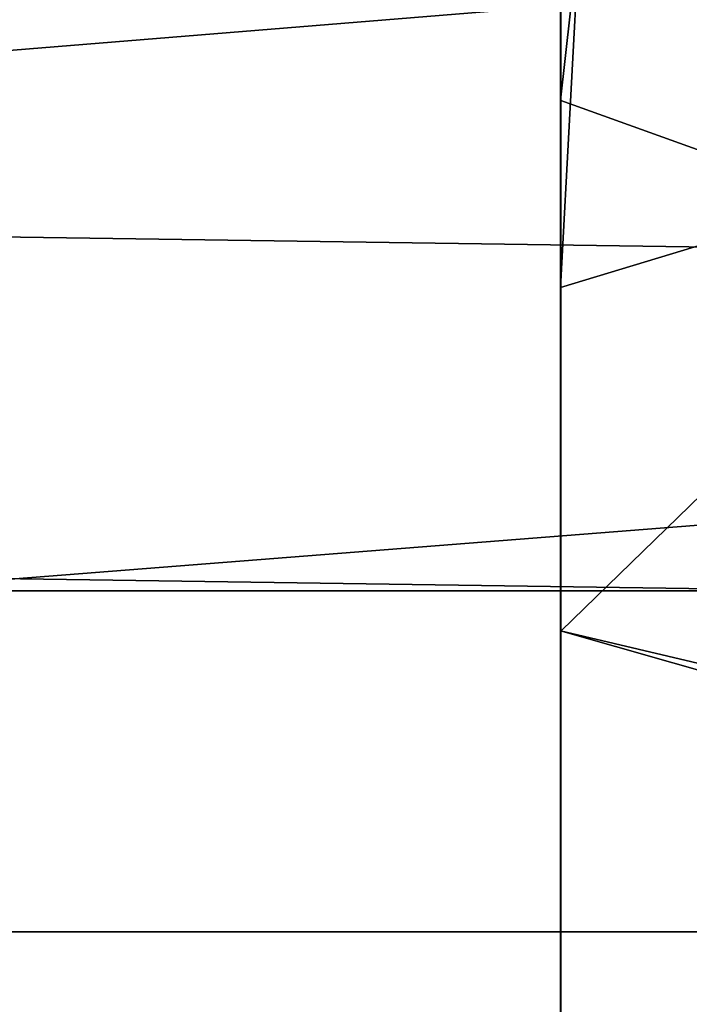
# Model space of a CAD drawing. Header units: metres. Extents: x -25 to 132, y -25 to 25.
# Tile 97 of 256: x 22.68 to 24.05, y -2.93 to -0.92. Entities that reach past the tile are written whole.
import ezdxf

# ---------------------------------------------------------------- set-up
doc = ezdxf.new("R2010")
doc.units = ezdxf.units.M
doc.layers.add('solid_12_061_071_XXX', color=7, linetype='CONTINUOUS')

msp = doc.modelspace()

# ---------------------------------------------------------------- linework, layer by layer
at = {"layer": 'solid_12_061_071_XXX'}
for points in [[(21.567244, -1.076492, 139.908661), (28.055218, -0.547852, 141.54599), (28.055143, 0.547611, 141.545975), (21.562113, -0.000203, 139.929031)], [(24.460333, -1.393445), (-24.49011, -0.696655), (-24.5, 0), (24.490108, -0.696677)], [(23.788834, -1.088277, 115.872726), (23.788816, 0, 115.904602), (23.82851, -0.735173, 115.839165)], [(23.789423, -0.413835, 114.73967), (23.789421, 0, 114.744583), (23.788816, 0, 115.904602), (23.788834, -1.088277, 115.872726)], [(23.82851, -0.735173, 115.839165), (23.839844, 0, 115.839172), (24.261578, 0, 115.283745), (24.686983, -1.175556, 114.655403)], [(24.603397, -1.381695, 113.5177), (24.642164, 0, 113.5177), (23.789423, -0.413835, 114.73967), (23.789438, -1.089046, 114.710526)], [(23.789423, -0.413835, 114.73967), (23.788834, -1.088277, 115.872726), (23.788847, -1.470805, 115.846336), (23.789438, -1.089046, 114.710526)], [(21.582554, -2.151096, 139.847565), (28.065681, -1.642454, 141.50441), (28.055218, -0.547852, 141.54599), (21.567244, -1.076492, 139.908661)], [(24.410671, -2.090268), (-24.460337, -1.393401), (-24.49011, -0.696655), (24.460333, -1.393445)], [(23.788834, -1.088277, 115.872726), (23.82851, -0.735173, 115.839165), (23.788847, -1.470805, 115.846336)], [(23.788847, -1.470805, 115.846336), (23.82851, -0.735173, 115.839165), (24.686983, -1.175556, 114.655403), (24.685722, -1.19917, 114.655579)], [(23.789492, -2.172635, 114.608658), (23.789438, -1.089046, 114.710526), (23.788847, -1.470805, 115.846336), (23.788883, -2.171416, 115.777367)], [(24.603397, -1.381695, 113.5177), (23.789438, -1.089046, 114.710526), (23.789492, -2.172635, 114.608658)], [(23.788883, -2.171416, 115.777367), (23.788847, -1.470805, 115.846336), (24.685722, -1.19917, 114.655579), (24.592705, -2.361535, 114.668396)], [(24.603397, -1.381695, 113.5177), (23.789492, -2.172635, 114.608658), (23.789579, -3.246, 114.439705), (24.487219, -2.759045, 113.5177)], [(24.410671, -2.090268), (-24.410677, -2.090201), (-24.460337, -1.393401)], [(21.608002, -3.222389, 139.745895), (28.086515, -2.734499, 141.421341), (28.065681, -1.642454, 141.50441), (21.582554, -2.151096, 139.847565)], [(24.341085, -2.785908), (-24.341095, -2.78582), (-24.410677, -2.090201), (24.410671, -2.090268)], [(23.788883, -2.171416, 115.777367), (24.588619, -2.399703, 114.668945), (24.434038, -3.554223, 114.689201), (23.788965, -3.246, 115.619049)], [(23.789579, -3.246, 114.439705), (23.789492, -2.172635, 114.608658), (23.788883, -2.171416, 115.777367), (23.788965, -3.246, 115.619049)], [(23.788883, -2.171416, 115.777367), (24.592705, -2.361535, 114.668396), (24.588619, -2.399703, 114.668945)], [(21.643511, -4.28879, 139.603943), (28.11764, -3.822367, 141.297058), (28.086515, -2.734499, 141.421341), (21.608002, -3.222389, 139.745895)], [(24.293995, -4.127714, 113.5177), (24.487219, -2.759045, 113.5177), (23.781488, -3.574408, 114.385506), (23.757433, -3.89934, 114.347855)], [(24.487219, -2.759045, 113.5177), (23.789579, -3.246, 114.439705), (23.781488, -3.574408, 114.385506)], [(24.251619, -3.47978), (-24.251635, -3.479674), (-24.341095, -2.78582), (24.341085, -2.785908)]]:
    msp.add_3dface(points, dxfattribs=at)

doc.saveas('drawing.dxf')
